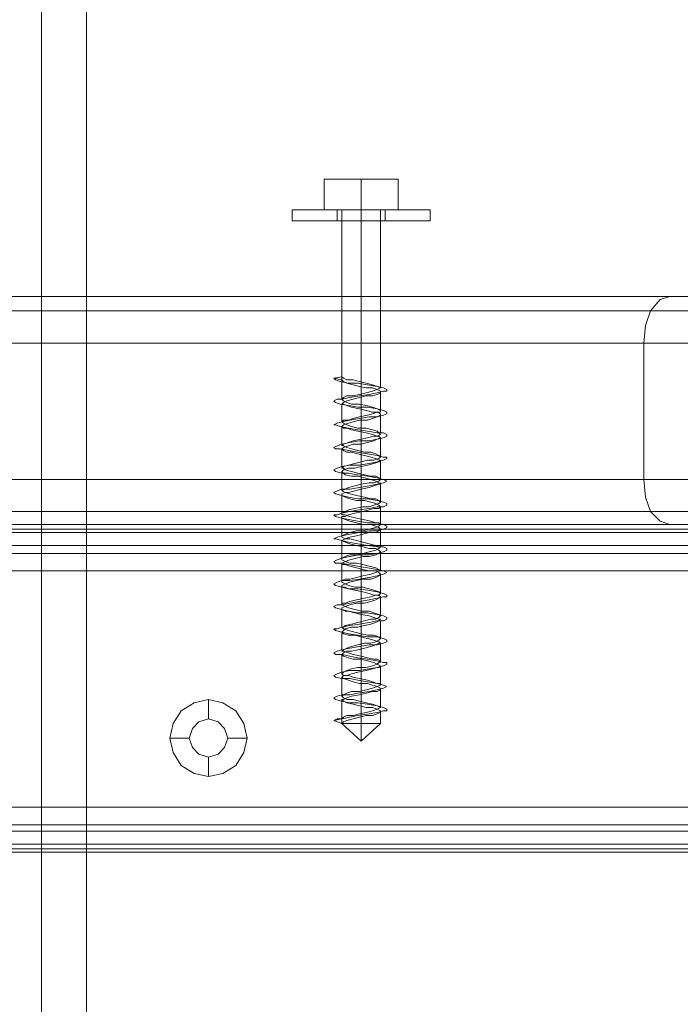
# Model space of a CAD drawing. Header units: millimetres. Extents: x 0 to 74930, y -1933 to 40510.
# Tile 30 of 256: x 37344 to 37430, y 10046 to 10175. Entities that reach past the tile are written whole.
import ezdxf

# ---------------------------------------------------------------- set-up
doc = ezdxf.new("R2010")
doc.units = ezdxf.units.MM
doc.header["$LTSCALE"] = 100
doc.layers.add('T--L9071_TERREIN_INR_Tafels', color=30, linetype='Continuous')

# ---------------------------------------------------------------- blocks, each defined once
blk = doc.blocks.new('Picknicktafel 180x160cm')
at = {"layer": 'T--L9071_TERREIN_INR_Tafels', "color": 30, "lineweight": 0}
for p, q in [((1583.63, 1589.12), (1583.63, 0)), ((1601.57, 0), (1601.57, 1589.12)), ((1579.41, 1588.06), (1579.41, 1.06)), ((1605.79, 1588.06), (1605.79, 1.06)), ((1577.51, 3.59), (1577.51, 1585.53)), ((1577.51, 1585.53), (1577.51, 1540.57)), ((1607.48, 1585.53), (1607.48, 1540.57)), ((1607.48, 1585.53), (1607.48, 3.59)), ((1607.48, 1311.32), (1607.48, 1578.77)), ((1607.48, 1578.77), (1607.48, 1311.32)), ((1608.54, 1578.77), (1608.54, 1311.32)), ((1611.28, 1578.77), (1611.28, 1311.32)), ((1613.6, 1311.32), (1613.6, 1578.77)), ((1644.63, 1578.77), (1644.63, 1311.32)), ((1644.63, 1578.77), (1644.63, 1311.32)), ((1647.8, 1578.77), (1647.8, 1311.32)), ((1650.12, 1578.77), (1650.12, 1311.32)), ((1650.55, 1311.32), (1650.55, 1578.77)), ((1607.48, 1329.26), (1607.48, 1560.83)), ((1608.12, 1560.83), (1608.12, 1329.26)), ((1610.23, 1560.83), (1610.23, 1329.26)), ((1613.6, 1329.26), (1613.6, 1560.83)), ((1613.6, 1560.83), (1613.6, 1329.26)), ((1644.63, 1329.26), (1644.63, 1560.83)), ((1646.96, 1560.83), (1646.96, 1329.26)), ((1649.49, 1560.83), (1649.49, 1329.26)), ((1650.55, 1329.26), (1650.55, 1560.83)), ((1650.55, 1560.83), (1650.55, 1329.26)), ((1577.51, 1540.57), (1577.51, 48.55)), ((1577.93, 1539.3), (1577.51, 1540.57)), ((1607.48, 1540.57), (1607.06, 1539.3)), ((1607.48, 1540.57), (1607.48, 48.55)), ((1579.41, 1538.03), (1577.93, 1539.3)), ((1607.06, 1539.3), (1605.79, 1538.03)), ((1581.31, 1537.4), (1579.41, 1538.03)), ((1579.41, 1538.03), (1579.41, 51.08)), ((1605.79, 1538.03), (1603.89, 1537.4)), ((1605.79, 1538.03), (1605.79, 51.08)), ((1583.63, 1537.19), (1581.31, 1537.4)), ((1583.63, 1537.19), (1583.63, 52.14)), ((1601.57, 1537.19), (1583.63, 1537.19)), ((1603.89, 1537.4), (1601.57, 1537.19)), ((1601.57, 1537.19), (1601.57, 52.14)), ((1633.66, 1484.63), (1631.97, 1483.57)), ((1635.56, 1485.05), (1633.66, 1484.63)), ((1637.46, 1484.63), (1635.56, 1485.05)), ((1635.56, 1485.05), (1635.56, 1482.51)), ((1639.15, 1483.57), (1637.46, 1484.63)), ((1631.97, 1483.57), (1630.91, 1481.88)), ((1640.2, 1481.88), (1639.15, 1483.57)), ((1633.45, 1481.25), (1634.29, 1482.09)), ((1634.29, 1482.09), (1633.45, 1481.25)), ((1634.29, 1482.09), (1635.56, 1482.51)), ((1635.56, 1482.51), (1634.29, 1482.09)), ((1635.56, 1482.51), (1636.82, 1482.09)), ((1636.82, 1482.09), (1635.56, 1482.51)), ((1636.82, 1482.09), (1637.67, 1481.25)), ((1637.67, 1481.25), (1636.82, 1482.09)), ((1630.91, 1481.88), (1630.49, 1479.98)), ((1633.02, 1479.98), (1633.45, 1481.25)), ((1633.45, 1481.25), (1633.02, 1479.98)), ((1637.67, 1481.25), (1638.09, 1479.98)), ((1638.09, 1479.98), (1637.67, 1481.25)), ((1640.62, 1479.98), (1640.2, 1481.88)), ((1630.49, 1479.98), (1630.91, 1478.08)), ((1630.49, 1479.98), (1633.02, 1479.98)), ((1633.45, 1478.71), (1633.02, 1479.98)), ((1633.02, 1479.98), (1633.02, 1479.98)), ((1633.02, 1479.98), (1633.45, 1478.71)), ((1638.09, 1479.98), (1637.67, 1478.71)), ((1637.67, 1478.71), (1638.09, 1479.98)), ((1638.09, 1479.98), (1638.09, 1479.98)), ((1640.62, 1479.98), (1638.09, 1479.98)), ((1640.2, 1478.08), (1640.62, 1479.98)), ((1640.62, 1479.98), (1640.62, 1479.98)), ((1634.29, 1477.87), (1633.45, 1478.71)), ((1633.45, 1478.71), (1634.29, 1477.87)), ((1637.67, 1478.71), (1636.82, 1477.87)), ((1636.82, 1477.87), (1637.67, 1478.71)), ((1630.91, 1478.08), (1631.97, 1476.39)), ((1635.56, 1477.45), (1634.29, 1477.87)), ((1634.29, 1477.87), (1635.56, 1477.45)), ((1636.82, 1477.87), (1635.56, 1477.45)), ((1635.56, 1477.45), (1636.82, 1477.87)), ((1635.56, 1474.91), (1635.56, 1477.45)), ((1639.15, 1476.39), (1640.2, 1478.08)), ((1631.97, 1476.39), (1633.66, 1475.34)), ((1637.46, 1475.34), (1639.15, 1476.39)), ((1633.66, 1475.34), (1635.56, 1474.91)), ((1635.56, 1474.91), (1637.46, 1475.34)), ((6.12, 1463.94), (1794.09, 1463.94)), ((6.12, 1463.94), (1794.09, 1463.94)), ((1794.09, 1463.94), (6.12, 1463.94)), ((1794.09, 1463.94), (6.12, 1463.94)), ((6.12, 1458.03), (1794.09, 1458.03)), ((6.12, 1458.03), (1794.09, 1458.03)), ((1794.09, 1458.03), (6.12, 1458.03)), ((1794.09, 1458.03), (6.12, 1458.03))]:
    blk.add_line(p, q, dxfattribs=at)
at = {"layer": 'T--L9071_TERREIN_INR_Tafels', "color": 251, "lineweight": 0}
for p, q in [((1566.11, 1508.69), (1566.11, 1509.11)), ((1566.11, 1509.11), (1566.11, 1508.69)), ((1567.59, 1509.11), (1566.11, 1509.11)), ((1566.11, 1507.21), (1566.11, 1508.69)), ((1566.11, 1508.69), (1566.11, 1507.21)), ((1567.59, 1508.69), (1567.59, 1509.11)), ((1567.59, 1509.11), (1567.59, 1508.69)), ((1567.59, 1507.21), (1567.59, 1508.69)), ((1567.59, 1508.69), (1567.59, 1507.21)), ((1566.11, 1505.31), (1566.11, 1507.21)), ((1566.11, 1507.21), (1566.11, 1505.31)), ((1567.59, 1505.31), (1567.59, 1507.21)), ((1567.59, 1507.21), (1567.59, 1505.31)), ((1562.1, 1500.04), (1562.1, 1504.89)), ((1566.11, 1504.89), (1562.1, 1504.89)), ((1562.1, 1504.89), (1562.1, 1500.04)), ((1566.11, 1504.89), (1562.1, 1504.89)), ((1566.11, 1502.78), (1566.11, 1505.31)), ((1566.11, 1505.31), (1566.11, 1502.78)), ((1566.11, 1500.04), (1566.11, 1504.89)), ((1566.11, 1504.89), (1566.11, 1500.04)), ((1567.59, 1502.78), (1567.59, 1505.31)), ((1567.59, 1505.31), (1567.59, 1502.78)), ((1566.11, 1502.78), (1566.11, 1503.2)), ((1566.11, 1503.2), (1566.11, 1502.78)), ((1567.59, 1503.2), (1566.11, 1503.2)), ((1566.11, 1500.04), (1566.11, 1502.78)), ((1566.11, 1502.78), (1566.11, 1500.04)), ((1566.11, 1501.72), (1566.11, 1502.78)), ((1566.11, 1502.78), (1566.11, 1501.72)), ((1567.59, 1503.2), (1567.59, 1502.78)), ((1567.59, 1502.78), (1567.59, 1503.2)), ((1567.59, 1503.2), (1567.59, 1503.2)), ((1567.59, 1502.78), (1567.59, 1501.72)), ((1567.59, 1501.72), (1567.59, 1502.78)), ((1567.59, 1500.04), (1567.59, 1502.78)), ((1567.59, 1502.78), (1567.59, 1500.04)), ((1589.54, 1502.99), (1589.33, 1502.15)), ((1589.75, 1503.41), (1589.54, 1502.99)), ((1589.96, 1503.41), (1589.75, 1503.41)), ((1589.96, 1502.99), (1589.96, 1503.41)), ((1590.17, 1502.15), (1589.96, 1502.99)), ((1592.49, 1502.99), (1592.28, 1502.15)), ((1592.71, 1503.41), (1592.49, 1502.99)), ((1592.92, 1503.41), (1592.71, 1503.41)), ((1593.13, 1502.99), (1592.92, 1503.41)), ((1593.34, 1502.15), (1593.13, 1502.99)), ((1595.66, 1503.41), (1595.45, 1502.99)), ((1595.45, 1502.99), (1595.45, 1502.15)), ((1595.87, 1503.41), (1595.66, 1503.41)), ((1596.08, 1502.99), (1595.87, 1503.41)), ((1596.29, 1502.15), (1596.08, 1502.99)), ((1598.62, 1502.99), (1598.41, 1502.15)), ((1598.83, 1503.41), (1598.62, 1503.41)), ((1598.62, 1503.41), (1598.62, 1502.99)), ((1599.04, 1502.99), (1598.83, 1503.41)), ((1599.25, 1502.15), (1599.04, 1502.99)), ((1601.57, 1502.99), (1601.36, 1502.15)), ((1601.78, 1503.41), (1601.57, 1502.99)), ((1601.99, 1502.99), (1601.78, 1503.41)), ((1602.2, 1502.15), (1601.99, 1502.99)), ((1604.53, 1502.99), (1604.32, 1502.15)), ((1604.74, 1503.41), (1604.53, 1502.99)), ((1604.95, 1503.41), (1604.74, 1503.41)), ((1605.16, 1502.99), (1604.95, 1503.41)), ((1605.16, 1502.15), (1605.16, 1502.99)), ((1607.48, 1502.99), (1607.27, 1502.15)), ((1607.69, 1503.41), (1607.48, 1502.99)), ((1607.9, 1503.41), (1607.69, 1503.41)), ((1608.12, 1502.99), (1607.9, 1503.41)), ((1608.33, 1502.15), (1608.12, 1502.99)), ((1610.65, 1503.41), (1610.44, 1502.99)), ((1610.44, 1502.99), (1610.44, 1502.15)), ((1610.86, 1503.41), (1610.65, 1503.41)), ((1611.07, 1502.99), (1610.86, 1503.41)), ((1611.28, 1502.15), (1611.07, 1502.99)), ((1613.6, 1502.99), (1613.39, 1502.15)), ((1613.81, 1503.41), (1613.6, 1502.99)), ((1614.03, 1502.99), (1613.81, 1503.41)), ((1614.24, 1502.15), (1614.03, 1502.99)), ((1616.56, 1502.99), (1616.35, 1502.15)), ((1616.77, 1503.41), (1616.56, 1502.99)), ((1616.98, 1503.41), (1616.77, 1503.41)), ((1616.98, 1502.99), (1616.98, 1503.41)), ((1617.19, 1502.15), (1616.98, 1502.99)), ((1619.51, 1502.99), (1619.3, 1502.15)), ((1619.73, 1503.41), (1619.51, 1502.99)), ((1619.94, 1503.41), (1619.73, 1503.41)), ((1620.15, 1502.99), (1619.94, 1503.41)), ((1620.15, 1502.15), (1620.15, 1502.99)), ((1622.47, 1502.99), (1622.26, 1502.15)), ((1622.68, 1503.41), (1622.47, 1502.99)), ((1622.89, 1503.41), (1622.68, 1503.41)), ((1623.1, 1502.99), (1622.89, 1503.41)), ((1623.31, 1502.15), (1623.1, 1502.99)), ((1625.64, 1502.99), (1625.43, 1502.15)), ((1625.85, 1503.41), (1625.64, 1503.41)), ((1625.64, 1503.41), (1625.64, 1502.99)), ((1626.06, 1502.99), (1625.85, 1503.41)), ((1626.27, 1502.15), (1626.06, 1502.99)), ((1628.59, 1502.99), (1628.38, 1502.15)), ((1628.8, 1503.41), (1628.59, 1502.99)), ((1629.01, 1502.99), (1628.8, 1503.41)), ((1629.22, 1502.15), (1629.01, 1502.99)), ((1631.55, 1502.99), (1631.34, 1502.15)), ((1631.76, 1503.41), (1631.55, 1502.99)), ((1631.97, 1503.41), (1631.76, 1503.41)), ((1631.97, 1502.99), (1631.97, 1503.41)), ((1632.18, 1502.15), (1631.97, 1502.99)), ((1566.11, 1502.57), (1566.11, 1502.15)), ((1566.11, 1502.15), (1566.11, 1502.57)), ((1566.11, 1502.57), (1566.11, 1502.57)), ((1566.11, 1502.57), (1589.54, 1502.57)), ((1566.11, 1502.15), (1566.11, 1501.3)), ((1566.11, 1501.3), (1566.11, 1502.15)), ((1566.11, 1500.04), (1566.11, 1501.72)), ((1566.11, 1501.72), (1566.11, 1500.04)), ((1567.59, 1501.72), (1567.59, 1500.04)), ((1567.59, 1500.04), (1567.59, 1501.72)), ((1589.12, 1501.51), (1588.91, 1500.67)), ((1589.33, 1502.15), (1589.12, 1500.88)), ((1589.33, 1502.15), (1589.12, 1501.51)), ((1589.54, 1502.57), (1589.33, 1502.15)), ((1589.75, 1502.15), (1589.54, 1502.57)), ((1589.54, 1501.51), (1589.75, 1502.15)), ((1589.54, 1500.67), (1589.54, 1501.51)), ((1589.75, 1502.15), (1589.96, 1502.57)), ((1589.96, 1501.51), (1589.75, 1502.15)), ((1589.96, 1502.57), (1590.17, 1502.57)), ((1590.17, 1500.67), (1589.96, 1501.51)), ((1590.17, 1502.57), (1590.38, 1502.15)), ((1590.17, 1502.57), (1592.49, 1502.57)), ((1590.38, 1501.09), (1590.17, 1502.15)), ((1590.38, 1502.15), (1590.59, 1501.51)), ((1590.59, 1501.51), (1590.59, 1500.67)), ((1592.07, 1501.51), (1591.86, 1500.67)), ((1592.28, 1502.15), (1592.07, 1500.88)), ((1592.28, 1502.15), (1592.07, 1501.51)), ((1592.49, 1502.57), (1592.28, 1502.15)), ((1592.71, 1502.57), (1592.49, 1502.57)), ((1592.49, 1500.67), (1592.71, 1501.51)), ((1592.71, 1502.15), (1592.71, 1502.57)), ((1592.71, 1502.15), (1592.92, 1502.57)), ((1592.92, 1501.51), (1592.71, 1502.15)), ((1592.71, 1501.51), (1592.71, 1502.15)), ((1592.92, 1502.57), (1593.13, 1502.57)), ((1593.13, 1500.88), (1592.92, 1501.51)), ((1593.13, 1502.57), (1593.34, 1502.15)), ((1593.13, 1502.57), (1595.45, 1502.57)), ((1593.34, 1501.09), (1593.34, 1502.15)), ((1593.34, 1502.15), (1593.55, 1501.51)), ((1593.55, 1501.51), (1593.76, 1500.88)), ((1595.03, 1501.51), (1594.82, 1500.67)), ((1595.24, 1502.15), (1595.03, 1501.51)), ((1595.45, 1502.36), (1595.24, 1502.15)), ((1595.45, 1502.15), (1595.24, 1500.88)), ((1595.66, 1502.57), (1595.45, 1502.36)), ((1595.45, 1500.67), (1595.66, 1501.51)), ((1595.87, 1502.15), (1595.66, 1502.57)), ((1595.66, 1501.51), (1595.87, 1502.15)), ((1595.87, 1502.36), (1596.08, 1502.57)), ((1595.87, 1502.15), (1595.87, 1502.36)), ((1595.87, 1501.72), (1595.87, 1502.15)), ((1596.08, 1500.88), (1595.87, 1501.72)), ((1596.08, 1502.57), (1596.29, 1502.15)), ((1596.08, 1502.57), (1598.62, 1502.57)), ((1596.51, 1501.09), (1596.29, 1502.15)), ((1596.29, 1502.15), (1596.51, 1501.72)), ((1596.51, 1501.72), (1596.72, 1500.88)), ((1598.19, 1501.94), (1597.98, 1501.3)), ((1598.41, 1502.36), (1598.19, 1501.94)), ((1598.41, 1502.15), (1598.19, 1500.88)), ((1598.62, 1502.57), (1598.41, 1502.36)), ((1598.83, 1502.36), (1598.62, 1502.57)), ((1598.62, 1501.3), (1598.83, 1501.94)), ((1599.04, 1501.72), (1598.83, 1502.36)), ((1598.83, 1501.94), (1599.04, 1502.36)), ((1599.04, 1502.36), (1599.04, 1502.57)), ((1599.04, 1502.57), (1599.25, 1502.36)), ((1599.04, 1502.57), (1601.57, 1502.57)), ((1599.04, 1500.88), (1599.04, 1501.72)), ((1599.25, 1502.36), (1599.46, 1501.72)), ((1599.46, 1501.09), (1599.25, 1502.15)), ((1599.46, 1501.72), (1599.67, 1500.88)), ((1601.36, 1502.36), (1601.15, 1501.94)), ((1601.36, 1502.15), (1601.15, 1500.88)), ((1601.15, 1501.94), (1601.15, 1501.3)), ((1601.57, 1502.57), (1601.36, 1502.36)), ((1601.78, 1502.36), (1601.57, 1502.57)), ((1601.57, 1501.3), (1601.78, 1501.94)), ((1601.99, 1501.72), (1601.78, 1502.36)), ((1601.78, 1501.94), (1601.99, 1502.36)), ((1601.99, 1502.36), (1602.2, 1502.57)), ((1601.99, 1502.57), (1604.53, 1502.57)), ((1601.99, 1501.09), (1601.99, 1501.72)), ((1602.2, 1502.57), (1602.2, 1502.36)), ((1602.2, 1502.36), (1602.42, 1501.72)), ((1602.42, 1501.09), (1602.2, 1502.15)), ((1602.42, 1501.72), (1602.63, 1501.09)), ((1604.32, 1502.36), (1604.1, 1501.94)), ((1604.32, 1502.15), (1604.1, 1500.88)), ((1604.1, 1501.94), (1604.1, 1501.3)), ((1604.53, 1502.57), (1604.32, 1502.36)), ((1604.74, 1502.36), (1604.53, 1502.57)), ((1604.53, 1501.3), (1604.74, 1501.94)), ((1604.95, 1501.72), (1604.74, 1502.36)), ((1604.74, 1501.94), (1604.95, 1502.36)), ((1604.95, 1502.36), (1605.16, 1502.57)), ((1605.16, 1501.09), (1604.95, 1501.72)), ((1605.16, 1502.57), (1605.37, 1502.36)), ((1605.16, 1502.57), (1607.48, 1502.57)), ((1605.37, 1501.09), (1605.16, 1502.15)), ((1605.37, 1502.36), (1605.37, 1501.72)), ((1605.37, 1501.72), (1605.58, 1501.09)), ((1607.27, 1501.94), (1607.06, 1501.3)), ((1607.48, 1502.57), (1607.27, 1502.36)), ((1607.27, 1502.36), (1607.27, 1501.94)), ((1607.27, 1502.15), (1607.27, 1500.88)), ((1607.69, 1502.36), (1607.48, 1502.57)), ((1607.48, 1501.3), (1607.69, 1501.94)), ((1607.9, 1501.94), (1607.69, 1502.36)), ((1607.69, 1501.94), (1607.9, 1502.36)), ((1607.9, 1502.36), (1608.12, 1502.57)), ((1608.12, 1501.09), (1607.9, 1501.94)), ((1608.12, 1502.57), (1608.33, 1502.36)), ((1608.12, 1502.57), (1610.44, 1502.57)), ((1608.33, 1502.36), (1608.54, 1501.94)), ((1608.33, 1501.09), (1608.33, 1502.15)), ((1608.54, 1501.94), (1608.54, 1501.09)), ((1610.23, 1501.94), (1610.02, 1501.09)), ((1610.44, 1502.36), (1610.23, 1501.94)), ((1610.44, 1502.15), (1610.23, 1500.88)), ((1610.65, 1502.36), (1610.44, 1502.57)), ((1610.44, 1502.57), (1610.44, 1502.36)), ((1610.86, 1501.94), (1610.65, 1502.36)), ((1610.65, 1501.94), (1610.86, 1502.36)), ((1610.65, 1501.09), (1610.65, 1501.94)), ((1610.86, 1502.36), (1611.07, 1502.57)), ((1611.07, 1501.09), (1610.86, 1501.94)), ((1611.07, 1502.57), (1611.28, 1502.36)), ((1611.07, 1502.57), (1613.6, 1502.57)), ((1611.28, 1502.36), (1611.49, 1501.94)), ((1611.49, 1501.09), (1611.28, 1502.15)), ((1611.49, 1501.94), (1611.7, 1501.09)), ((1613.18, 1501.94), (1612.97, 1501.09)), ((1613.39, 1502.36), (1613.18, 1501.94)), ((1613.39, 1502.15), (1613.18, 1500.88)), ((1613.6, 1502.57), (1613.39, 1502.36)), ((1613.6, 1502.36), (1613.6, 1502.57)), ((1613.81, 1501.94), (1613.6, 1502.36)), ((1613.6, 1501.94), (1613.81, 1502.36)), ((1613.6, 1501.09), (1613.6, 1501.94)), ((1613.81, 1502.36), (1614.03, 1502.57)), ((1614.03, 1501.3), (1613.81, 1501.94)), ((1614.03, 1502.57), (1614.24, 1502.36)), ((1614.03, 1502.57), (1616.56, 1502.57)), ((1614.24, 1502.36), (1614.45, 1501.94)), ((1614.45, 1501.09), (1614.24, 1502.15)), ((1614.45, 1501.94), (1614.66, 1501.3)), ((1616.14, 1501.72), (1615.93, 1501.09)), ((1616.35, 1502.36), (1616.14, 1501.72)), ((1616.35, 1502.15), (1616.14, 1500.88)), ((1616.56, 1502.57), (1616.35, 1502.36)), ((1616.77, 1502.36), (1616.56, 1502.57)), ((1616.56, 1501.09), (1616.77, 1501.72)), ((1616.77, 1502.36), (1616.98, 1502.57)), ((1616.77, 1501.94), (1616.77, 1502.36)), ((1616.77, 1501.72), (1616.77, 1502.36)), ((1616.98, 1501.3), (1616.77, 1501.94)), ((1616.98, 1502.57), (1617.19, 1502.36)), ((1616.98, 1502.57), (1619.51, 1502.57)), ((1617.19, 1502.36), (1617.4, 1501.94)), ((1617.4, 1501.09), (1617.19, 1502.15)), ((1617.4, 1501.94), (1617.61, 1501.3)), ((1619.09, 1501.72), (1618.88, 1501.09)), ((1619.3, 1502.36), (1619.09, 1501.72)), ((1619.3, 1502.15), (1619.09, 1500.88)), ((1619.51, 1502.57), (1619.3, 1502.36)), ((1619.73, 1502.36), (1619.51, 1502.57)), ((1619.51, 1501.09), (1619.73, 1501.72)), ((1619.94, 1501.94), (1619.73, 1502.36)), ((1619.73, 1501.72), (1619.94, 1502.36)), ((1619.94, 1502.36), (1619.94, 1502.57)), ((1619.94, 1502.57), (1620.15, 1502.36)), ((1619.94, 1501.3), (1619.94, 1501.94)), ((1620.15, 1502.57), (1622.47, 1502.57)), ((1620.15, 1502.36), (1620.36, 1501.94)), ((1620.36, 1501.09), (1620.15, 1502.15)), ((1620.36, 1501.94), (1620.57, 1501.3)), ((1622.26, 1502.36), (1622.05, 1501.72)), ((1622.05, 1501.72), (1622.05, 1500.88)), ((1622.47, 1502.57), (1622.26, 1502.36)), ((1622.26, 1502.15), (1622.26, 1500.88)), ((1622.68, 1502.36), (1622.47, 1502.57)), ((1622.47, 1500.88), (1622.68, 1501.72)), ((1622.89, 1501.94), (1622.68, 1502.36)), ((1622.68, 1501.72), (1622.89, 1502.36)), ((1622.89, 1502.36), (1623.1, 1502.57)), ((1623.1, 1501.3), (1622.89, 1501.94)), ((1623.1, 1502.57), (1623.1, 1502.36)), ((1623.1, 1502.57), (1625.64, 1502.57)), ((1623.1, 1502.36), (1623.31, 1501.94)), ((1623.31, 1501.09), (1623.31, 1502.15)), ((1623.31, 1501.94), (1623.53, 1501.3)), ((1625.21, 1501.72), (1625, 1500.88)), ((1625.43, 1502.57), (1625.21, 1502.15)), ((1625.43, 1502.15), (1625.21, 1500.88)), ((1625.21, 1502.15), (1625.21, 1501.72)), ((1625.64, 1502.36), (1625.43, 1502.57)), ((1625.43, 1500.88), (1625.64, 1501.72)), ((1625.85, 1502.15), (1625.64, 1502.36)), ((1625.64, 1501.72), (1625.85, 1502.15)), ((1625.85, 1502.15), (1626.06, 1502.57)), ((1626.06, 1501.51), (1625.85, 1502.15)), ((1626.06, 1502.57), (1626.27, 1502.36)), ((1626.06, 1502.57), (1628.59, 1502.57)), ((1626.27, 1500.67), (1626.06, 1501.51)), ((1626.27, 1502.36), (1626.27, 1502.15)), ((1626.48, 1501.09), (1626.27, 1502.15)), ((1626.27, 1502.15), (1626.48, 1501.51)), ((1626.48, 1501.51), (1626.69, 1500.67)), ((1628.17, 1501.51), (1627.96, 1500.88)), ((1628.38, 1502.15), (1628.17, 1500.88)), ((1628.38, 1502.15), (1628.17, 1501.51)), ((1628.59, 1502.57), (1628.38, 1502.57)), ((1628.38, 1502.57), (1628.38, 1502.15)), ((1628.38, 1500.88), (1628.59, 1501.51)), ((1628.8, 1502.15), (1628.59, 1502.57)), ((1628.59, 1501.51), (1628.8, 1502.15)), ((1628.8, 1502.15), (1629.01, 1502.57)), ((1629.01, 1501.51), (1628.8, 1502.15)), ((1629.01, 1502.57), (1629.22, 1502.57)), ((1629.01, 1502.57), (1631.55, 1502.57)), ((1629.22, 1500.67), (1629.01, 1501.51)), ((1629.22, 1502.57), (1629.44, 1502.15)), ((1629.44, 1501.09), (1629.22, 1502.15)), ((1629.44, 1502.15), (1629.44, 1501.51)), ((1629.44, 1501.51), (1629.65, 1500.67)), ((1631.12, 1501.51), (1630.91, 1500.67)), ((1631.34, 1502.15), (1631.12, 1500.88)), ((1631.34, 1502.15), (1631.12, 1501.51)), ((1631.55, 1502.57), (1631.34, 1502.15)), ((1631.76, 1502.15), (1631.55, 1502.57)), ((1631.55, 1501.51), (1631.76, 1502.15)), ((1631.55, 1500.67), (1631.55, 1501.51)), ((1631.76, 1502.15), (1631.97, 1502.57)), ((1631.97, 1501.51), (1631.76, 1502.15)), ((1631.97, 1502.57), (1632.18, 1502.57)), ((1631.97, 1502.57), (1633.66, 1502.57)), ((1632.18, 1500.67), (1631.97, 1501.51)), ((1632.18, 1502.57), (1632.39, 1502.15)), ((1632.39, 1501.09), (1632.18, 1502.15)), ((1632.39, 1502.15), (1632.6, 1501.51)), ((1632.6, 1501.51), (1632.6, 1500.67)), ((1633.66, 1502.57), (1633.66, 1502.15)), ((1633.66, 1502.15), (1633.66, 1502.57)), ((1633.66, 1502.57), (1633.66, 1502.57)), ((1635.98, 1500.04), (1633.66, 1502.57)), ((1633.66, 1502.15), (1633.66, 1501.3)), ((1633.66, 1501.3), (1633.66, 1502.15)), ((1566.11, 1501.3), (1566.11, 1500.04)), ((1566.11, 1500.04), (1566.11, 1501.3)), ((1588.91, 1500.67), (1588.69, 1499.82)), ((1589.12, 1500.88), (1588.91, 1499.61)), ((1589.33, 1499.82), (1589.54, 1500.67)), ((1590.38, 1499.82), (1590.17, 1500.67)), ((1590.59, 1499.82), (1590.38, 1501.09)), ((1590.59, 1500.67), (1590.81, 1499.82)), ((1591.86, 1500.67), (1591.65, 1499.82)), ((1592.07, 1500.88), (1592.07, 1499.61)), ((1592.28, 1499.82), (1592.49, 1500.67)), ((1593.34, 1499.82), (1593.13, 1500.88)), ((1593.55, 1499.82), (1593.34, 1501.09)), ((1593.76, 1500.88), (1593.76, 1499.82)), ((1594.82, 1500.67), (1594.82, 1499.61)), ((1595.24, 1500.88), (1595.03, 1499.61)), ((1595.24, 1499.61), (1595.45, 1500.67)), ((1596.29, 1500.04), (1596.08, 1500.88)), ((1596.51, 1499.82), (1596.51, 1501.09)), ((1596.72, 1500.88), (1596.93, 1500.04)), ((1597.98, 1500.46), (1597.77, 1499.61)), ((1597.98, 1501.3), (1597.98, 1500.46)), ((1598.19, 1500.88), (1597.98, 1499.61)), ((1598.19, 1499.61), (1598.41, 1500.46)), ((1598.41, 1500.46), (1598.62, 1501.3)), ((1599.25, 1500.04), (1599.04, 1500.88)), ((1599.67, 1499.82), (1599.46, 1501.09)), ((1599.67, 1500.88), (1599.88, 1500.04)), ((1600.94, 1500.46), (1600.73, 1499.61)), ((1601.15, 1501.3), (1600.94, 1500.46)), ((1601.15, 1500.88), (1600.94, 1499.61)), ((1601.15, 1499.61), (1601.36, 1500.46)), ((1601.36, 1500.46), (1601.57, 1501.3)), ((1602.2, 1500.04), (1601.99, 1501.09)), ((1602.63, 1499.82), (1602.42, 1501.09)), ((1602.63, 1501.09), (1602.84, 1500.04)), ((1603.89, 1500.46), (1603.68, 1499.4)), ((1604.1, 1501.3), (1603.89, 1500.46)), ((1604.1, 1500.88), (1604.1, 1499.61)), ((1604.32, 1500.46), (1604.53, 1501.3)), ((1604.32, 1499.4), (1604.32, 1500.46)), ((1605.16, 1500.25), (1605.16, 1501.09)), ((1605.37, 1499.19), (1605.16, 1500.25)), ((1605.58, 1499.82), (1605.37, 1501.09)), ((1605.58, 1501.09), (1605.79, 1500.25)), ((1605.79, 1500.25), (1606, 1499.19)), ((1606.85, 1500.25), (1606.64, 1499.4)), ((1607.06, 1501.3), (1606.85, 1500.25)), ((1607.27, 1500.88), (1607.06, 1499.61)), ((1607.27, 1499.4), (1607.48, 1500.25)), ((1607.48, 1500.25), (1607.48, 1501.3)), ((1608.33, 1500.25), (1608.12, 1501.09)), ((1608.54, 1499.82), (1608.33, 1501.09)), ((1608.33, 1499.4), (1608.33, 1500.25)), ((1608.54, 1501.09), (1608.75, 1500.25)), ((1608.75, 1500.25), (1608.96, 1499.4)), ((1609.8, 1500.25), (1609.59, 1499.4)), ((1610.02, 1501.09), (1609.8, 1500.25)), ((1610.23, 1500.88), (1610.02, 1499.61)), ((1610.23, 1499.4), (1610.44, 1500.25)), ((1610.44, 1500.25), (1610.65, 1501.09)), ((1611.28, 1500.25), (1611.07, 1501.09)), ((1611.49, 1499.4), (1611.28, 1500.25)), ((1611.49, 1499.82), (1611.49, 1501.09)), ((1611.7, 1501.09), (1611.7, 1500.25)), ((1611.7, 1500.25), (1611.92, 1499.4)), ((1612.76, 1500.25), (1612.55, 1499.4)), ((1612.97, 1501.09), (1612.76, 1500.25)), ((1613.18, 1500.88), (1612.97, 1499.61)), ((1613.18, 1499.4), (1613.39, 1500.25)), ((1613.39, 1500.25), (1613.6, 1501.09)), ((1614.24, 1500.25), (1614.03, 1501.3)), ((1614.45, 1499.4), (1614.24, 1500.25)), ((1614.66, 1499.82), (1614.45, 1501.09)), ((1614.66, 1501.3), (1614.66, 1500.25)), ((1614.66, 1500.25), (1614.87, 1499.4)), ((1615.93, 1501.09), (1615.71, 1500.25)), ((1615.71, 1500.25), (1615.71, 1499.19)), ((1616.14, 1500.88), (1615.93, 1499.61)), ((1616.14, 1499.19), (1616.35, 1500.25)), ((1616.35, 1500.25), (1616.56, 1501.09)), ((1617.19, 1500.46), (1616.98, 1501.3)), ((1617.4, 1499.4), (1617.19, 1500.46)), ((1617.61, 1499.82), (1617.4, 1501.09)), ((1617.61, 1501.3), (1617.83, 1500.46)), ((1617.83, 1500.46), (1617.83, 1499.4)), ((1618.88, 1501.09), (1618.88, 1500.04)), ((1619.09, 1500.88), (1619.09, 1499.61)), ((1619.3, 1500.04), (1619.51, 1501.09)), ((1620.15, 1500.46), (1619.94, 1501.3)), ((1620.36, 1499.61), (1620.15, 1500.46)), ((1620.57, 1499.82), (1620.36, 1501.09)), ((1620.57, 1501.3), (1620.78, 1500.46)), ((1620.78, 1500.46), (1620.99, 1499.61)), ((1622.05, 1500.88), (1621.84, 1500.04)), ((1622.26, 1500.88), (1622.05, 1499.61)), ((1622.26, 1500.04), (1622.47, 1500.88)), ((1623.1, 1500.46), (1623.1, 1501.3)), ((1623.31, 1499.61), (1623.1, 1500.46)), ((1623.53, 1499.82), (1623.31, 1501.09)), ((1623.53, 1501.3), (1623.74, 1500.46)), ((1623.74, 1500.46), (1623.95, 1499.61)), ((1625, 1500.88), (1624.79, 1500.04)), ((1625.21, 1500.88), (1625, 1499.61)), ((1625.21, 1500.04), (1625.43, 1500.88)), ((1626.27, 1499.61), (1626.27, 1500.67)), ((1626.69, 1499.82), (1626.48, 1501.09)), ((1626.69, 1500.67), (1626.9, 1499.61)), ((1627.96, 1500.88), (1627.75, 1499.82)), ((1628.17, 1500.88), (1627.96, 1499.61)), ((1628.38, 1499.82), (1628.38, 1500.88)), ((1629.44, 1499.82), (1629.22, 1500.67)), ((1629.65, 1499.61), (1629.44, 1501.09)), ((1629.65, 1500.67), (1629.86, 1499.82)), ((1630.91, 1500.67), (1630.7, 1499.82)), ((1631.12, 1500.88), (1630.91, 1499.61)), ((1631.34, 1499.82), (1631.55, 1500.67)), ((1632.39, 1499.82), (1632.18, 1500.67)), ((1632.6, 1499.61), (1632.39, 1501.09)), ((1632.6, 1500.67), (1632.81, 1499.82)), ((1633.66, 1501.3), (1633.66, 1500.04)), ((1633.66, 1500.04), (1633.66, 1501.3)), ((1562.1, 1495.18), (1562.1, 1500.04)), ((1566.11, 1500.04), (1562.1, 1500.04)), ((1562.1, 1500.04), (1562.1, 1495.18)), ((1566.11, 1500.04), (1562.1, 1500.04)), ((1566.11, 1500.04), (1566.11, 1498.77)), ((1566.11, 1498.77), (1566.11, 1500.04)), ((1566.11, 1500.04), (1566.11, 1495.18)), ((1566.11, 1495.18), (1566.11, 1500.04)), ((1566.11, 1500.04), (1566.11, 1500.04)), ((1566.11, 1500.04), (1588.69, 1500.04)), ((1566.11, 1500.04), (1590.38, 1500.04)), ((1566.11, 1497.29), (1566.11, 1500.04)), ((1566.11, 1500.04), (1566.11, 1497.29)), ((1566.11, 1498.35), (1566.11, 1500.04)), ((1566.11, 1500.04), (1566.11, 1498.35)), ((1567.59, 1500.04), (1566.11, 1500.04)), ((1567.59, 1500.04), (1566.11, 1500.04)), ((1567.59, 1500.04), (1566.11, 1500.04)), ((1567.59, 1500.04), (1566.11, 1500.04)), ((1567.59, 1500.04), (1567.59, 1498.35)), ((1567.59, 1498.35), (1567.59, 1500.04)), ((1567.59, 1497.29), (1567.59, 1500.04)), ((1567.59, 1500.04), (1567.59, 1497.29)), ((1588.69, 1499.82), (1588.48, 1498.98)), ((1588.48, 1498.98), (1588.48, 1498.14)), ((1588.91, 1499.61), (1588.91, 1498.35)), ((1588.91, 1498.14), (1589.12, 1498.98)), ((1589.12, 1498.98), (1589.33, 1499.82)), ((1589.33, 1500.04), (1591.86, 1500.04)), ((1590.59, 1498.98), (1590.38, 1499.82)), ((1590.81, 1498.56), (1590.59, 1499.82)), ((1590.59, 1498.14), (1590.59, 1498.98)), ((1590.81, 1500.04), (1593.34, 1500.04)), ((1590.81, 1499.82), (1591.02, 1498.98)), ((1591.02, 1498.98), (1591.23, 1498.14)), ((1591.65, 1499.82), (1591.65, 1498.77)), ((1592.07, 1499.61), (1591.86, 1498.35)), ((1592.07, 1498.77), (1592.28, 1499.82)), ((1592.28, 1500.04), (1594.82, 1500.04)), ((1593.55, 1498.98), (1593.34, 1499.82)), ((1593.76, 1498.56), (1593.55, 1499.82)), ((1593.76, 1498.35), (1593.55, 1498.98)), ((1593.76, 1500.04), (1596.29, 1500.04)), ((1593.76, 1499.82), (1593.97, 1498.98)), ((1593.97, 1498.98), (1594.18, 1498.35)), ((1594.82, 1499.61), (1594.61, 1498.77)), ((1595.03, 1499.61), (1594.82, 1498.35)), ((1595.03, 1498.77), (1595.24, 1499.61)), ((1595.24, 1500.04), (1597.77, 1500.04)), ((1596.51, 1498.98), (1596.29, 1500.04)), ((1596.72, 1498.56), (1596.51, 1499.82)), ((1596.72, 1498.35), (1596.51, 1498.98)), ((1596.93, 1500.04), (1596.93, 1498.98)), ((1596.93, 1500.04), (1599.25, 1500.04)), ((1596.93, 1498.98), (1597.14, 1498.35)), ((1597.77, 1499.61), (1597.56, 1498.77)), ((1597.98, 1499.61), (1597.77, 1498.35)), ((1597.98, 1498.77), (1598.19, 1499.61)), ((1598.41, 1500.04), (1600.73, 1500.04)), ((1599.46, 1499.19), (1599.25, 1500.04)), ((1599.67, 1498.35), (1599.46, 1499.19)), ((1599.67, 1498.56), (1599.67, 1499.82)), ((1599.88, 1500.04), (1600.09, 1499.19)), ((1599.88, 1500.04), (1602.2, 1500.04)), ((1600.09, 1499.19), (1600.09, 1498.35)), ((1600.73, 1499.61), (1600.52, 1498.77)), ((1600.94, 1499.61), (1600.73, 1498.35)), ((1601.15, 1498.77), (1601.15, 1499.61)), ((1601.36, 1500.04), (1603.68, 1500.04)), ((1602.42, 1499.19), (1602.2, 1500.04)), ((1602.63, 1498.35), (1602.42, 1499.19)), ((1602.84, 1498.56), (1602.63, 1499.82)), ((1602.84, 1500.04), (1603.05, 1499.19)), ((1602.84, 1500.04), (1605.37, 1500.04)), ((1603.05, 1499.19), (1603.26, 1498.35)), ((1603.68, 1499.4), (1603.47, 1498.56)), ((1604.1, 1499.61), (1603.89, 1498.35)), ((1604.1, 1498.56), (1604.32, 1499.4)), ((1604.32, 1500.04), (1606.85, 1500.04)), ((1605.58, 1498.35), (1605.37, 1499.19)), ((1605.79, 1498.56), (1605.58, 1499.82)), ((1605.79, 1500.04), (1608.33, 1500.04)), ((1606, 1499.19), (1606.22, 1498.35)), ((1606.64, 1499.4), (1606.43, 1498.56)), ((1607.06, 1499.61), (1606.85, 1498.35)), ((1607.06, 1498.56), (1607.27, 1499.4)), ((1607.27, 1500.04), (1609.8, 1500.04)), ((1608.54, 1498.56), (1608.33, 1499.4)), ((1608.75, 1498.56), (1608.54, 1499.82)), ((1608.75, 1500.04), (1611.28, 1500.04)), ((1608.96, 1499.4), (1609.17, 1498.56)), ((1609.59, 1499.4), (1609.38, 1498.56)), ((1610.02, 1499.61), (1609.8, 1498.35)), ((1610.02, 1498.56), (1610.23, 1499.4)), ((1610.23, 1500.04), (1612.76, 1500.04)), ((1611.7, 1498.56), (1611.49, 1499.82)), ((1611.49, 1498.56), (1611.49, 1499.4)), ((1611.92, 1500.04), (1614.24, 1500.04)), ((1611.92, 1499.4), (1612.13, 1498.56)), ((1612.55, 1499.4), (1612.55, 1498.56)), ((1612.97, 1499.61), (1612.76, 1498.35)), ((1612.97, 1498.56), (1613.18, 1499.4)), ((1613.39, 1500.04), (1615.71, 1500.04)), ((1614.66, 1498.56), (1614.45, 1499.4)), ((1614.87, 1498.56), (1614.66, 1499.82)), ((1614.87, 1500.04), (1617.19, 1500.04)), ((1614.87, 1499.4), (1615.08, 1498.56)), ((1615.71, 1499.19), (1615.5, 1498.35)), ((1615.93, 1499.61), (1615.93, 1498.35)), ((1615.93, 1498.35), (1616.14, 1499.19)), ((1616.35, 1500.04), (1618.88, 1500.04)), ((1617.61, 1498.56), (1617.4, 1499.4)), ((1617.83, 1498.56), (1617.61, 1499.82)), ((1617.83, 1500.04), (1620.36, 1500.04)), ((1617.83, 1499.4), (1618.04, 1498.56)), ((1618.67, 1499.19), (1618.46, 1498.35)), ((1618.88, 1500.04), (1618.67, 1499.19)), ((1619.09, 1499.61), (1618.88, 1498.35)), ((1618.88, 1498.35), (1619.09, 1499.19)), ((1619.09, 1499.19), (1619.3, 1500.04)), ((1619.3, 1500.04), (1621.84, 1500.04)), ((1620.57, 1498.77), (1620.36, 1499.61)), ((1620.78, 1498.56), (1620.57, 1499.82)), ((1620.78, 1500.04), (1623.31, 1500.04)), ((1620.99, 1499.61), (1620.99, 1498.77)), ((1621.63, 1499.19), (1621.41, 1498.35)), ((1621.84, 1500.04), (1621.63, 1499.19)), ((1622.05, 1499.61), (1621.84, 1498.35)), ((1622.05, 1499.19), (1622.26, 1500.04)), ((1622.05, 1498.35), (1622.05, 1499.19)), ((1622.26, 1500.04), (1624.79, 1500.04)), ((1623.53, 1498.77), (1623.31, 1499.61)), ((1623.74, 1498.56), (1623.53, 1499.82)), ((1623.74, 1500.04), (1626.27, 1500.04)), ((1623.95, 1499.61), (1624.16, 1498.77)), ((1624.58, 1498.98), (1624.37, 1498.35)), ((1624.79, 1500.04), (1624.58, 1498.98)), ((1625, 1499.61), (1624.79, 1498.56)), ((1625, 1498.35), (1625.21, 1498.98)), ((1625.21, 1498.98), (1625.21, 1500.04)), ((1625.43, 1500.04), (1627.75, 1500.04)), ((1626.48, 1498.77), (1626.27, 1499.61)), ((1626.69, 1498.56), (1626.69, 1499.82)), ((1626.9, 1500.04), (1629.22, 1500.04)), ((1626.9, 1499.61), (1627.11, 1498.77)), ((1627.54, 1498.98), (1627.32, 1498.35)), ((1627.75, 1499.82), (1627.54, 1498.98)), ((1627.96, 1499.61), (1627.75, 1498.56)), ((1627.96, 1498.35), (1628.17, 1498.98)), ((1628.17, 1498.98), (1628.38, 1499.82)), ((1628.38, 1500.04), (1630.7, 1500.04)), ((1629.44, 1498.77), (1629.44, 1499.82)), ((1629.86, 1498.56), (1629.65, 1499.61)), ((1629.86, 1500.04), (1632.39, 1500.04)), ((1629.86, 1499.82), (1630.07, 1498.77)), ((1630.7, 1499.82), (1630.49, 1498.98)), ((1630.49, 1498.98), (1630.49, 1498.14)), ((1630.91, 1499.61), (1630.91, 1498.56)), ((1630.91, 1498.14), (1631.12, 1498.98)), ((1631.12, 1498.98), (1631.34, 1499.82)), ((1631.34, 1500.04), (1633.66, 1500.04)), ((1632.6, 1498.98), (1632.39, 1499.82)), ((1632.81, 1498.56), (1632.6, 1499.61)), ((1632.6, 1498.14), (1632.6, 1498.98)), ((1632.81, 1500.04), (1633.66, 1500.04)), ((1632.81, 1499.82), (1633.02, 1498.98)), ((1633.02, 1498.98), (1633.24, 1498.14)), ((1633.66, 1500.04), (1633.66, 1498.77)), ((1633.66, 1498.77), (1633.66, 1500.04)), ((1635.98, 1500.04), (1633.66, 1500.04)), ((1635.98, 1500.04), (1633.66, 1497.5)), ((1635.98, 1500.04), (1633.66, 1500.04)), ((1566.11, 1498.77), (1566.11, 1497.92)), ((1566.11, 1497.92), (1566.11, 1498.77)), ((1566.11, 1497.29), (1566.11, 1498.35)), ((1566.11, 1498.35), (1566.11, 1497.29)), ((1566.11, 1497.92), (1566.11, 1497.5)), ((1566.11, 1497.5), (1566.11, 1497.92)), ((1567.59, 1498.35), (1567.59, 1497.29)), ((1567.59, 1497.29), (1567.59, 1498.35)), ((1588.27, 1497.71), (1588.06, 1497.5)), ((1588.48, 1498.14), (1588.27, 1497.71)), ((1588.48, 1497.5), (1588.69, 1497.71)), ((1588.91, 1498.35), (1588.69, 1497.29)), ((1588.69, 1497.71), (1588.91, 1498.14)), ((1590.81, 1497.71), (1590.59, 1498.14)), ((1591.02, 1497.5), (1590.81, 1498.56)), ((1591.02, 1497.5), (1590.81, 1497.71)), ((1591.23, 1497.71), (1591.02, 1497.5)), ((1591.44, 1498.14), (1591.23, 1497.71)), ((1591.23, 1498.14), (1591.44, 1497.71)), ((1591.65, 1498.77), (1591.44, 1498.14)), ((1591.44, 1497.71), (1591.65, 1497.5)), ((1591.86, 1498.35), (1591.65, 1497.29)), ((1591.65, 1497.71), (1591.86, 1498.14)), ((1591.65, 1497.5), (1591.65, 1497.71)), ((1591.86, 1498.14), (1592.07, 1498.77)), ((1593.97, 1497.5), (1593.76, 1498.56)), ((1593.76, 1497.71), (1593.76, 1498.35)), ((1593.97, 1497.5), (1593.76, 1497.71)), ((1594.18, 1497.71), (1593.97, 1497.5)), ((1594.18, 1498.35), (1594.39, 1497.71)), ((1594.39, 1498.14), (1594.18, 1497.71)), ((1594.61, 1498.77), (1594.39, 1498.14)), ((1594.39, 1497.71), (1594.61, 1497.5)), ((1594.82, 1498.35), (1594.61, 1497.29)), ((1594.61, 1497.5), (1594.82, 1497.71)), ((1594.82, 1498.14), (1595.03, 1498.77)), ((1594.82, 1497.71), (1594.82, 1498.14)), ((1596.93, 1497.5), (1596.72, 1498.56)), ((1596.93, 1497.71), (1596.72, 1498.35)), ((1597.14, 1497.71), (1596.93, 1497.5)), ((1596.93, 1497.5), (1596.93, 1497.71)), ((1597.14, 1498.35), (1597.35, 1497.71)), ((1597.35, 1498.14), (1597.14, 1497.71)), ((1597.56, 1498.77), (1597.35, 1498.14)), ((1597.35, 1497.71), (1597.56, 1497.5)), ((1597.77, 1498.35), (1597.56, 1497.29)), ((1597.56, 1497.5), (1597.77, 1497.71)), ((1597.77, 1497.71), (1597.98, 1498.14)), ((1597.98, 1498.14), (1597.98, 1498.77)), ((1599.88, 1497.5), (1599.67, 1498.56)), ((1599.88, 1497.71), (1599.67, 1498.35)), ((1600.09, 1497.5), (1599.88, 1497.71)), ((1600.09, 1498.35), (1600.3, 1497.71)), ((1600.3, 1497.92), (1600.09, 1497.71)), ((1600.09, 1497.71), (1600.09, 1497.5)), ((1600.52, 1498.77), (1600.3, 1497.92)), ((1600.3, 1497.71), (1600.52, 1497.5)), ((1600.52, 1497.5), (1600.73, 1497.71)), ((1600.73, 1498.35), (1600.73, 1497.5)), ((1600.73, 1497.71), (1600.94, 1497.92)), ((1600.94, 1497.92), (1601.15, 1498.77)), ((1602.84, 1497.92), (1602.63, 1498.35)), ((1602.84, 1497.5), (1602.84, 1498.56)), ((1603.05, 1497.5), (1602.84, 1497.92)), ((1603.26, 1497.92), (1603.05, 1497.5)), ((1603.47, 1498.56), (1603.26, 1497.92)), ((1603.26, 1498.35), (1603.26, 1497.92)), ((1603.26, 1497.92), (1603.47, 1497.5)), ((1603.89, 1498.35), (1603.68, 1497.5)), ((1603.68, 1497.5), (1603.89, 1497.92)), ((1603.89, 1497.92), (1604.1, 1498.56)), ((1605.79, 1497.92), (1605.58, 1498.35)), ((1606, 1497.5), (1605.79, 1498.56)), ((1606, 1497.5), (1605.79, 1497.92)), ((1606.43, 1498.56), (1606.22, 1497.92)), ((1606.22, 1498.35), (1606.43, 1497.92)), ((1606.22, 1497.92), (1606.22, 1497.5)), ((1606.43, 1497.92), (1606.43, 1497.5)), ((1606.85, 1498.35), (1606.64, 1497.5)), ((1606.64, 1497.5), (1606.85, 1497.92)), ((1606.85, 1497.92), (1607.06, 1498.56)), ((1608.75, 1497.92), (1608.54, 1498.56)), ((1608.96, 1497.5), (1608.75, 1498.56)), ((1608.96, 1497.5), (1608.75, 1497.92)), ((1609.17, 1498.56), (1609.38, 1497.92)), ((1609.38, 1497.92), (1609.17, 1497.5)), ((1609.38, 1498.56), (1609.38, 1497.92)), ((1609.38, 1497.92), (1609.59, 1497.5)), ((1609.8, 1498.35), (1609.59, 1497.5)), ((1609.59, 1497.5), (1609.8, 1497.92)), ((1609.8, 1497.92), (1610.02, 1498.56)), ((1611.7, 1497.92), (1611.49, 1498.56)), ((1611.92, 1497.5), (1611.7, 1498.56)), ((1611.92, 1497.5), (1611.7, 1497.92)), ((1612.13, 1498.56), (1612.34, 1497.92)), ((1612.34, 1497.92), (1612.13, 1497.5)), ((1612.55, 1498.56), (1612.34, 1497.92)), ((1612.34, 1497.92), (1612.55, 1497.5)), ((1612.76, 1498.35), (1612.55, 1497.5)), ((1612.76, 1497.92), (1612.97, 1498.56)), ((1612.76, 1497.5), (1612.76, 1497.92)), ((1614.66, 1497.92), (1614.66, 1498.56)), ((1614.87, 1497.5), (1614.66, 1497.92)), ((1614.87, 1497.5), (1614.87, 1498.56)), ((1615.08, 1498.56), (1615.29, 1497.92)), ((1615.29, 1497.92), (1615.08, 1497.5)), ((1615.5, 1498.35), (1615.29, 1497.92)), ((1615.29, 1497.92), (1615.5, 1497.5)), ((1615.93, 1498.35), (1615.71, 1497.5)), ((1615.71, 1497.92), (1615.93, 1498.35)), ((1615.71, 1497.5), (1615.71, 1497.92)), ((1617.83, 1497.92), (1617.61, 1498.56)), ((1618.04, 1497.5), (1617.83, 1498.56)), ((1617.83, 1497.5), (1617.83, 1497.92)), ((1618.04, 1498.56), (1618.25, 1497.92)), ((1618.25, 1497.92), (1618.04, 1497.5)), ((1618.46, 1498.35), (1618.25, 1497.92)), ((1618.25, 1497.92), (1618.46, 1497.5)), ((1618.88, 1498.35), (1618.67, 1497.5)), ((1618.67, 1497.5), (1618.88, 1497.92)), ((1618.88, 1497.92), (1618.88, 1498.35)), ((1620.78, 1497.92), (1620.57, 1498.77)), ((1620.99, 1497.5), (1620.78, 1498.56)), ((1620.99, 1497.71), (1620.78, 1497.92)), ((1620.99, 1498.77), (1621.2, 1497.92)), ((1621.2, 1497.71), (1620.99, 1497.5)), ((1620.99, 1497.5), (1620.99, 1497.71)), ((1621.41, 1498.35), (1621.2, 1497.71)), ((1621.2, 1497.92), (1621.41, 1497.71)), ((1621.41, 1497.71), (1621.63, 1497.5)), ((1621.84, 1498.35), (1621.63, 1497.5)), ((1621.63, 1497.5), (1621.84, 1497.71)), ((1621.84, 1497.71), (1622.05, 1498.35)), ((1623.74, 1498.14), (1623.53, 1498.77)), ((1623.95, 1497.5), (1623.74, 1498.56)), ((1623.95, 1497.71), (1623.74, 1498.14)), ((1624.16, 1497.5), (1623.95, 1497.71)), ((1624.16, 1498.77), (1624.16, 1498.14)), ((1624.37, 1498.35), (1624.16, 1497.71)), ((1624.16, 1498.14), (1624.37, 1497.71)), ((1624.16, 1497.71), (1624.16, 1497.5)), ((1624.37, 1497.71), (1624.58, 1497.5)), ((1624.79, 1498.56), (1624.58, 1497.5)), ((1624.58, 1497.5), (1624.79, 1497.71)), ((1624.79, 1497.71), (1625, 1498.35)), ((1626.69, 1498.14), (1626.48, 1498.77)), ((1626.9, 1497.5), (1626.69, 1498.56)), ((1626.9, 1497.71), (1626.69, 1498.14)), ((1627.11, 1497.5), (1626.9, 1497.71)), ((1627.11, 1498.77), (1627.32, 1498.14)), ((1627.32, 1497.71), (1627.11, 1497.5)), ((1627.32, 1498.35), (1627.32, 1497.71)), ((1627.32, 1498.14), (1627.32, 1497.71)), ((1627.32, 1497.71), (1627.54, 1497.5)), ((1627.54, 1497.5), (1627.75, 1497.71)), ((1627.75, 1498.56), (1627.75, 1497.5)), ((1627.75, 1497.71), (1627.96, 1498.35)), ((1629.65, 1498.14), (1629.44, 1498.77)), ((1629.86, 1497.71), (1629.65, 1498.14)), ((1629.86, 1497.5), (1629.86, 1498.56)), ((1630.07, 1497.5), (1629.86, 1497.71)), ((1630.07, 1498.77), (1630.28, 1498.14)), ((1630.28, 1497.71), (1630.07, 1497.5)), ((1630.49, 1498.14), (1630.28, 1497.71)), ((1630.28, 1498.14), (1630.49, 1497.71)), ((1630.49, 1497.71), (1630.49, 1497.5)), ((1630.49, 1497.5), (1630.7, 1497.71)), ((1630.91, 1498.56), (1630.7, 1497.5)), ((1630.7, 1497.71), (1630.91, 1498.14)), ((1632.81, 1497.71), (1632.6, 1498.14)), ((1633.02, 1497.5), (1632.81, 1498.56)), ((1633.02, 1497.5), (1632.81, 1497.71)), ((1633.24, 1498.14), (1633.45, 1497.71)), ((1633.45, 1497.71), (1633.66, 1497.5)), ((1633.66, 1498.77), (1633.66, 1497.92)), ((1633.66, 1497.92), (1633.66, 1498.77)), ((1633.66, 1497.92), (1633.66, 1497.5)), ((1633.66, 1497.5), (1633.66, 1497.92)), ((1566.11, 1497.5), (1588.06, 1497.5)), ((1566.11, 1494.76), (1566.11, 1497.29)), ((1566.11, 1497.29), (1566.11, 1494.76)), ((1566.11, 1496.87), (1566.11, 1497.29)), ((1566.11, 1497.29), (1566.11, 1496.87)), ((1566.11, 1496.87), (1566.11, 1496.87)), ((1567.59, 1496.87), (1566.11, 1496.87)), ((1567.59, 1497.29), (1567.59, 1496.87)), ((1567.59, 1496.87), (1567.59, 1497.29)), ((1567.59, 1494.76), (1567.59, 1497.29)), ((1567.59, 1497.29), (1567.59, 1494.76)), ((1588.27, 1496.45), (1588.06, 1497.5)), ((1588.06, 1497.5), (1588.48, 1497.5)), ((1588.06, 1497.5), (1588.48, 1497.5)), ((1588.48, 1497.5), (1588.27, 1496.45)), ((1588.48, 1496.66), (1588.27, 1496.45)), ((1588.48, 1497.5), (1591.02, 1497.5)), ((1588.69, 1497.29), (1588.48, 1496.66)), ((1591.02, 1496.87), (1591.02, 1497.5)), ((1591.23, 1496.45), (1591.02, 1496.87)), ((1591.44, 1496.66), (1591.23, 1496.45)), ((1591.65, 1497.29), (1591.44, 1496.66)), ((1591.65, 1497.5), (1593.97, 1497.5)), ((1594.18, 1496.87), (1593.97, 1497.5)), ((1594.39, 1496.45), (1594.18, 1496.87)), ((1594.61, 1497.29), (1594.39, 1496.66)), ((1594.39, 1496.66), (1594.39, 1496.45)), ((1594.61, 1497.5), (1597.14, 1497.5)), ((1597.14, 1496.87), (1596.93, 1497.5)), ((1597.35, 1496.45), (1597.14, 1496.87)), ((1597.56, 1496.66), (1597.35, 1496.45)), ((1597.56, 1497.5), (1600.09, 1497.5)), ((1597.56, 1497.29), (1597.56, 1496.66)), ((1600.09, 1496.87), (1599.88, 1497.5)), ((1600.3, 1496.45), (1600.09, 1496.87)), ((1600.52, 1496.66), (1600.3, 1496.45)), ((1600.73, 1497.5), (1600.52, 1496.66)), ((1600.52, 1497.5), (1603.05, 1497.5)), ((1603.05, 1496.87), (1602.84, 1497.5)), ((1603.26, 1496.45), (1603.05, 1496.87)), ((1603.47, 1496.66), (1603.26, 1496.45)), ((1603.68, 1497.5), (1603.47, 1496.66)), ((1603.47, 1497.5), (1603.68, 1497.5)), ((1603.47, 1497.5), (1606, 1497.5)), ((1606.22, 1496.87), (1606, 1497.5)), ((1606.22, 1497.5), (1606, 1497.5)), ((1606.22, 1496.45), (1606.22, 1496.87)), ((1606.43, 1496.66), (1606.22, 1496.45)), ((1606.64, 1497.5), (1606.43, 1496.66)), ((1606.43, 1497.5), (1606.64, 1497.5)), ((1606.64, 1497.5), (1608.96, 1497.5)), ((1609.17, 1496.87), (1608.96, 1497.5)), ((1609.17, 1497.5), (1608.96, 1497.5)), ((1609.38, 1496.45), (1609.17, 1496.87)), ((1609.59, 1497.5), (1609.38, 1496.66)), ((1609.38, 1496.66), (1609.38, 1496.45)), ((1609.59, 1497.5), (1612.13, 1497.5)), ((1612.13, 1496.87), (1611.92, 1497.5)), ((1612.13, 1497.5), (1611.92, 1497.5)), ((1612.34, 1496.45), (1612.13, 1496.87)), ((1612.55, 1496.66), (1612.34, 1496.45)), ((1612.55, 1497.5), (1612.55, 1496.66)), ((1612.55, 1497.5), (1612.76, 1497.5)), ((1612.55, 1497.5), (1615.08, 1497.5)), ((1615.08, 1496.87), (1614.87, 1497.5)), ((1615.08, 1497.5), (1614.87, 1497.5)), ((1615.29, 1496.45), (1615.08, 1496.87)), ((1615.5, 1496.66), (1615.29, 1496.45)), ((1615.71, 1497.5), (1615.5, 1496.66)), ((1615.5, 1497.5), (1615.71, 1497.5)), ((1615.5, 1497.5), (1618.04, 1497.5)), ((1618.04, 1497.5), (1617.83, 1497.5)), ((1618.04, 1496.87), (1618.04, 1497.5)), ((1618.25, 1496.45), (1618.04, 1496.87)), ((1618.46, 1496.66), (1618.25, 1496.45)), ((1618.67, 1497.5), (1618.46, 1496.66)), ((1618.46, 1497.5), (1618.67, 1497.5)), ((1618.67, 1497.5), (1620.99, 1497.5)), ((1621.2, 1496.87), (1620.99, 1497.5)), ((1621.2, 1496.45), (1621.2, 1496.87)), ((1621.41, 1496.66), (1621.2, 1496.45)), ((1621.63, 1497.5), (1621.41, 1496.66)), ((1621.63, 1497.5), (1623.95, 1497.5)), ((1624.16, 1496.87), (1623.95, 1497.5)), ((1624.37, 1496.45), (1624.16, 1496.87)), ((1624.58, 1496.66), (1624.37, 1496.45)), ((1624.58, 1497.5), (1624.58, 1496.66)), ((1624.58, 1497.5), (1627.11, 1497.5)), ((1627.11, 1496.87), (1626.9, 1497.5)), ((1627.32, 1496.45), (1627.11, 1496.87)), ((1627.54, 1496.66), (1627.32, 1496.45)), ((1627.75, 1497.5), (1627.54, 1496.66)), ((1627.54, 1497.5), (1630.07, 1497.5)), ((1630.07, 1496.87), (1629.86, 1497.5)), ((1630.28, 1496.45), (1630.07, 1496.87)), ((1630.49, 1496.66), (1630.28, 1496.45)), ((1630.7, 1497.5), (1630.49, 1496.66)), ((1630.49, 1497.5), (1633.02, 1497.5)), ((1633.02, 1496.87), (1633.02, 1497.5)), ((1633.24, 1496.45), (1633.02, 1497.5)), ((1633.66, 1497.5), (1633.02, 1497.5)), ((1633.02, 1497.5), (1633.66, 1497.5)), ((1633.24, 1496.45), (1633.02, 1496.87)), ((1633.66, 1497.5), (1633.24, 1496.45)), ((1566.11, 1495.18), (1562.1, 1495.18)), ((1566.11, 1495.18), (1562.1, 1495.18)), ((1566.11, 1492.65), (1566.11, 1494.76)), ((1566.11, 1494.76), (1566.11, 1492.65)), ((1567.59, 1492.65), (1567.59, 1494.76)), ((1567.59, 1494.76), (1567.59, 1492.65)), ((1566.11, 1491.38), (1566.11, 1492.65)), ((1566.11, 1492.65), (1566.11, 1491.38)), ((1567.59, 1491.38), (1567.59, 1492.65)), ((1567.59, 1492.65), (1567.59, 1491.38)), ((1566.11, 1490.96), (1566.11, 1491.38)), ((1566.11, 1491.38), (1566.11, 1490.96)), ((1567.59, 1490.96), (1567.59, 1491.38)), ((1567.59, 1491.38), (1567.59, 1490.96)), ((1566.11, 1490.96), (1566.11, 1490.96)), ((1567.59, 1490.96), (1566.11, 1490.96)), ((1567.59, 1490.96), (1567.59, 1490.96))]:
    blk.add_line(p, q, dxfattribs=at)

msp = doc.modelspace()

# ---------------------------------------------------------------- block references
at = {"layer": 'T--L9071_TERREIN_INR_Tafels', "rotation": 270}
msp.add_blockref('Picknicktafel 180x160cm', (35888.44, 11716.49), dxfattribs=at)

doc.saveas('drawing.dxf')
